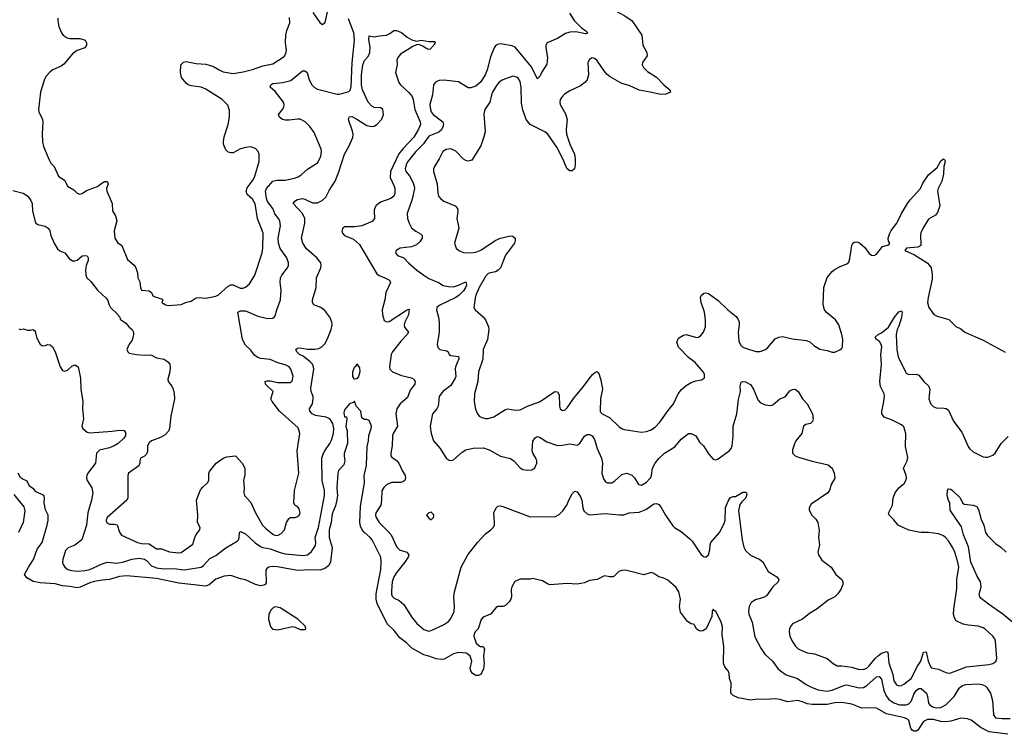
# Model space of a CAD drawing. Header units: inches. Extents: x 2293880 to 2522759, y 823965 to 1006879.
# Tile 11 of 256: x 2334904 to 2342862, y 873978 to 879756. Entities that reach past the tile are written whole.
import ezdxf

# ---------------------------------------------------------------- set-up
doc = ezdxf.new("R2010")
doc.units = ezdxf.units.IN
doc.header["$MEASUREMENT"] = 0
doc.layers.add('C3837', color=7, linetype='Continuous')
doc.layers.add('C3847', color=7, linetype='Continuous')

msp = doc.modelspace()

# ---------------------------------------------------------------- linework, layer by layer
at = {"layer": 'C3837', "color": 5}
for points, elevation in [([(2339454.1, 880000), (2339461.6, 879990), (2339525.5, 879930), (2339590, 879897), (2339650, 879847), (2339670, 879836.5), (2339730, 879822), (2339790, 879790.3), (2339850.4, 879750), (2339933, 879630), (2339941.3, 879550), (2339972.4, 879490), (2339975.1, 879464.9), (2339937.1, 879410), (2339936.4, 879390), (2339946.4, 879370), (2339978.7, 879338.7), (2340000, 879324.5)], 180), ([(2337273.9, 879813.9), (2337330, 879734), (2337350, 879718), (2337370, 879730.7), (2337375.4, 879744.6), (2337401.5, 879870)], 180), ([(2334850, 878375.3), (2334932.3, 878352.3), (2334970.6, 878330), (2334994.9, 878294.9), (2335004.4, 878270), (2335006.8, 878206.8), (2335032.4, 878112.4), (2335050, 878099.1), (2335110, 878086), (2335134.9, 878070), (2335148.7, 878050), (2335156.5, 878010), (2335181.7, 877950), (2335210, 877903.8), (2335230, 877888.5), (2335270, 877872), (2335304.1, 877824.1), (2335330, 877807.2), (2335350, 877806), (2335367.5, 877812.5), (2335410, 877846.7), (2335430.3, 877850.4), (2335450, 877847.3), (2335458, 877830), (2335456.5, 877810), (2335441.5, 877770), (2335435.3, 877735.3), (2335439.3, 877690), (2335448, 877670), (2335478.5, 877638.5), (2335532.2, 877570), (2335604, 877504), (2335614, 877490), (2335626.7, 877450), (2335639.1, 877430), (2335699.3, 877370), (2335701.7, 877361.7), (2335714, 877350), (2335716, 877336), (2335763, 877303), (2335789.4, 877269.4), (2335812, 877250), (2335824, 877230), (2335825.2, 877210), (2335814.5, 877165.5), (2335788.4, 877131.6), (2335770.3, 877090), (2335778, 877070), (2335790, 877059.3), (2335848.7, 877048.7), (2335910, 877042.4), (2335950, 877046), (2335970, 877043), (2336010, 877022.4), (2336070.7, 877010), (2336100.5, 876990), (2336117.1, 876970), (2336121.6, 876950), (2336117.6, 876910), (2336100.3, 876850), (2336104.9, 876830), (2336133.3, 876793.3), (2336143.6, 876770), (2336152.7, 876732.7), (2336155.9, 876690), (2336125.5, 876550), (2336115.2, 876450), (2336106, 876430), (2336079.8, 876400.2), (2336041.6, 876378.4), (2335970.5, 876350), (2335950, 876333.7), (2335937.7, 876310), (2335936.1, 876263.9), (2335930, 876242.4), (2335913.3, 876226.7), (2335882, 876210), (2335874.9, 876190), (2335875.3, 876170), (2335866.7, 876150), (2335783.8, 876090), (2335777.6, 876070), (2335778.3, 875890), (2335770.2, 875870), (2335611.5, 875730), (2335602.2, 875710), (2335604.6, 875690), (2335630, 875677.8), (2335670, 875677), (2335691.7, 875671.7), (2335711.8, 875611.8), (2335727.6, 875587.6), (2335856.4, 875530), (2335890, 875520.4), (2335950, 875516.8), (2336010, 875477.7), (2336050, 875477.4), (2336114.5, 875454.5), (2336190, 875445.8), (2336210, 875447.4), (2336304, 875516), (2336318.8, 875570), (2336330, 875592.4), (2336359, 875630), (2336362, 875650), (2336340.9, 875690), (2336344, 875750), (2336334.2, 875870), (2336366.4, 875953.6), (2336384, 875976), (2336422.4, 876010), (2336433.5, 876030), (2336432.3, 876087.8), (2336437.3, 876102.8), (2336493.3, 876170), (2336548, 876212), (2336577.8, 876222.2), (2336649, 876229), (2336701.5, 876170), (2336724.6, 876130), (2336723.4, 876076.6), (2336712.4, 876030), (2336718, 875970), (2336714.8, 875930), (2336721, 875910), (2336772.5, 875852.5), (2336810.4, 875770), (2336867.9, 875670), (2336890, 875645.8), (2336950, 875596.5), (2336970, 875586.7), (2336993.1, 875586.9), (2337018, 875602), (2337045.2, 875630), (2337061.2, 875690), (2337078.6, 875721.4), (2337089.5, 875730.5), (2337130, 875731.8), (2337150, 875738.7), (2337163.6, 875750), (2337171, 875769), (2337162, 875802), (2337153.4, 875813.4), (2337129, 875830), (2337120.9, 875850), (2337126.3, 875950), (2337159.1, 876090), (2337147.4, 876270), (2337168.4, 876410), (2337154.9, 876454.9), (2337004.2, 876590), (2336945.2, 876670), (2336934, 876690), (2336952, 876750), (2336899.7, 876799.7), (2336891.8, 876810), (2336889.4, 876830), (2336904.2, 876835.8), (2336930, 876836.9), (2336990, 876823.5), (2337090, 876823.9), (2337107.8, 876832.2), (2337114.9, 876874.9), (2337097, 876930), (2337080.9, 876950), (2337050, 876965.1), (2336990, 876981.7), (2336930, 877007.7), (2336850, 877017.8), (2336830, 877024.2), (2336803.3, 877043.3), (2336770, 877086.6), (2336730, 877123.9), (2336705.9, 877170), (2336667.6, 877390), (2336690, 877402.6), (2336730, 877401.6), (2336830, 877358.4), (2336910, 877340.3), (2336950, 877342), (2336962, 877350), (2336970, 877362.8), (2336981.5, 877410), (2337011, 877490), (2337017.6, 877570), (2337009.7, 877630.3), (2337012.6, 877670), (2337022.6, 877690), (2337068.4, 877750), (2337076.4, 877770), (2337078, 877790), (2337064, 877830), (2337010, 877906.3), (2336994.9, 877950), (2336993.1, 877990), (2337011.3, 878090), (2337006.1, 878130), (2336995.7, 878150), (2336966.2, 878186.2), (2336949.9, 878230), (2336907.1, 878287.1), (2336899.2, 878310), (2336891.8, 878370), (2336899.8, 878390), (2336950.5, 878449.5), (2336982.2, 878457.8), (2337050, 878459.3), (2337124.1, 878475.9), (2337154.2, 878485.8), (2337179.1, 878500.9), (2337230, 878546.7), (2337310, 878599.1), (2337338.4, 878650), (2337344.2, 878690), (2337339.7, 878710), (2337283.5, 878843.5), (2337250, 878892.7), (2337211.3, 878931.3), (2337170, 878951.5), (2337150, 878952.6), (2337083.1, 878943.1), (2337050, 878944.7), (2337029.2, 878950), (2337002.7, 878970), (2336997.2, 878990), (2337029.6, 879030), (2337038.7, 879050), (2337040.5, 879070), (2337035.4, 879090), (2336971.7, 879171.7), (2336929.5, 879210), (2336932.8, 879230), (2336950, 879241.2), (2337030, 879248.4), (2337095.3, 879264.7), (2337190, 879342), (2337210, 879342.8), (2337228, 879328), (2337244, 879270), (2337265.5, 879230), (2337286.8, 879206.8), (2337310, 879193.4), (2337470, 879153.2), (2337490, 879153.4), (2337564.8, 879175.2), (2337574.6, 879185.4), (2337584.2, 879215.8), (2337592.5, 879407.5), (2337611.6, 879590), (2337605.8, 879650), (2337562.7, 879762.7)], 160), ([(2335213.7, 879770), (2335211.8, 879750), (2335221.2, 879701.2), (2335241.3, 879650), (2335254.9, 879630), (2335287.7, 879610), (2335310, 879604.7), (2335390, 879604.4), (2335417.5, 879597.5), (2335432.4, 879590), (2335438.7, 879578.7), (2335443.1, 879570), (2335443.1, 879550), (2335430, 879529.7), (2335370, 879506.6), (2335330, 879481.4), (2335262, 879398), (2335239.2, 879380.8), (2335172.4, 879350), (2335150, 879333.5), (2335119.6, 879300.4), (2335105.1, 879274.9), (2335071.4, 879170), (2335056.4, 879030), (2335059.5, 879010), (2335088.4, 878950), (2335091.7, 878931.7), (2335084.6, 878830), (2335087.5, 878767.5), (2335096.4, 878730), (2335142.8, 878622.8), (2335157.1, 878597.1), (2335182.8, 878570), (2335218.8, 878490), (2335270, 878457.3), (2335290.4, 878410), (2335341.6, 878381.6), (2335370, 878354), (2335390, 878344.9), (2335410, 878352.2), (2335445, 878375), (2335533.6, 878406.4), (2335559.5, 878430), (2335590, 878448), (2335610, 878446.8), (2335618.4, 878430), (2335605.5, 878390), (2335608.4, 878370), (2335644, 878290), (2335650.5, 878270), (2335655.5, 878210), (2335678, 878170), (2335690.4, 878130), (2335668.2, 878050), (2335673.4, 877990), (2335694.6, 877954.6), (2335730.7, 877930), (2335776.3, 877816.3), (2335830, 877770.8), (2335842.8, 877750), (2335856, 877710), (2335858.8, 877670), (2335876.4, 877636.4), (2335880.7, 877590), (2335888.4, 877568.4), (2335950, 877564.7), (2335970, 877551.3), (2335978, 877530), (2335990, 877518), (2336056.9, 877496.9), (2336062, 877490), (2336054, 877470), (2336062, 877462), (2336070, 877462), (2336082, 877450), (2336110, 877444.2), (2336210, 877452.2), (2336251.6, 877471.6), (2336290, 877481), (2336330, 877506), (2336350, 877511), (2336410, 877504.9), (2336490, 877521.1), (2336510, 877530.4), (2336590, 877600.8), (2336610, 877611.3), (2336630, 877611.5), (2336685.9, 877585.9), (2336710, 877586), (2336730, 877593.7), (2336760.5, 877619.5), (2336805.1, 877690), (2336863.7, 877870), (2336869.8, 877910), (2336871.6, 878030), (2336826.2, 878150), (2336808, 878268), (2336785.9, 878305.9), (2336743.3, 878343.3), (2336734.7, 878370), (2336742.6, 878397.4), (2336790, 878462), (2336804.2, 878490), (2336839.6, 878610), (2336839.5, 878670), (2336832.3, 878690), (2336810, 878716), (2336770, 878727), (2336730, 878722.4), (2336690, 878711.5), (2336630, 878680.7), (2336610, 878679.6), (2336590, 878685.1), (2336570, 878702.7), (2336551.6, 878750), (2336551.4, 878771.4), (2336557.3, 878810), (2336589.8, 878910), (2336599.7, 878970), (2336601, 879021), (2336585.6, 879065.6), (2336541.6, 879110), (2336410, 879194.2), (2336370, 879209.8), (2336290, 879221), (2336266.6, 879230), (2336250, 879242.9), (2336212, 879290), (2336204.5, 879330), (2336207.8, 879390), (2336227, 879413), (2336250, 879417.6), (2336330, 879401.1), (2336410, 879396.5), (2336470, 879378.6), (2336516.4, 879350), (2336550, 879335.2), (2336630, 879320.2), (2336710, 879333.7), (2336786.1, 879353.9), (2336870, 879383.9), (2336950, 879398.5), (2337041.1, 879458.9), (2337056.5, 879483.5), (2337060.3, 879510), (2337053, 879570), (2337054.5, 879630), (2337063.2, 879670), (2337087.6, 879730), (2337084.7, 879775.3)], 180), ([(2339348, 879810), (2339385.5, 879750), (2339448.7, 879688.7), (2339477.3, 879670), (2339494.8, 879650), (2339493.2, 879646.8), (2339477, 879643), (2339397.8, 879657.8), (2339350, 879656.5), (2339315.8, 879644.2), (2339250, 879603.9), (2339167.7, 879570), (2339157.6, 879550), (2339155.3, 879530), (2339168.9, 879450), (2339164.2, 879395.8), (2339120.3, 879330), (2339110, 879302.7), (2339090, 879277.2), (2339037.1, 879377.1), (2338910, 879535), (2338885.8, 879545.8), (2338790, 879560.9), (2338764.7, 879555.3), (2338750, 879544.7), (2338740.2, 879530), (2338710, 879455.1), (2338682.8, 879350), (2338667.3, 879310), (2338630, 879255), (2338590, 879219.5), (2338550, 879204.9), (2338530, 879206.6), (2338450, 879253.3), (2338332.3, 879267.7), (2338294.5, 879265.5), (2338279.9, 879260.1), (2338263.8, 879250), (2338248.8, 879230), (2338240.2, 879150), (2338220.2, 879070), (2338223.8, 879030), (2338231.1, 879010), (2338246.2, 878990), (2338324.2, 878930), (2338329.3, 878910), (2338324.8, 878890), (2338313, 878867), (2338292.5, 878847.5), (2338210, 878815.8), (2338168, 878752), (2338105.1, 878690), (2338042.4, 878610), (2338029.3, 878590), (2338019.1, 878550), (2338026.3, 878530), (2338054.5, 878494.5), (2338081.4, 878441.4), (2338092.9, 878410), (2338094.1, 878390), (2338075.9, 878304.1), (2338036.6, 878190), (2338038.9, 878150), (2338051.1, 878110), (2338070, 878073.4), (2338105, 878045), (2338144.9, 878024.9), (2338157.1, 878010), (2338156.4, 877990), (2338139.6, 877960.4), (2338110, 877935.6), (2338070, 877919.6), (2337978, 877910), (2337946, 877890), (2337941, 877870), (2337958, 877850), (2338010, 877830.8), (2338046, 877790), (2338114.9, 877730), (2338170.3, 877690), (2338210, 877664.3), (2338290, 877630.2), (2338328.2, 877608.2), (2338370, 877597.8), (2338410, 877596.1), (2338451.5, 877608.5), (2338510, 877635.8), (2338513.6, 877630), (2338514.6, 877610), (2338507, 877590), (2338490, 877564.5), (2338457.1, 877530), (2338430, 877511.2), (2338295.2, 877444.8), (2338276.9, 877430), (2338272.6, 877410), (2338290.2, 877350), (2338295.4, 877310), (2338294, 877230), (2338279.6, 877130), (2338284.4, 877104.4), (2338301, 877090), (2338357.7, 877077.7), (2338367.3, 877070), (2338376.3, 877050), (2338390, 877042), (2338450, 877031.6), (2338454.4, 877014.4), (2338426.4, 876950), (2338423.8, 876930), (2338428.1, 876871.9), (2338422.8, 876857.2), (2338390, 876797.7), (2338324, 876750), (2338294.3, 876710), (2338285.7, 876630), (2338275.8, 876610), (2338240.3, 876570), (2338221.1, 876470), (2338230, 876411.3), (2338250, 876351), (2338303, 876290), (2338350.4, 876210.4), (2338375.2, 876195.2), (2338390, 876193), (2338410, 876198), (2338480.3, 876259.7), (2338510, 876277.8), (2338570, 876292), (2338653, 876293), (2338698.7, 876278.7), (2338790, 876227.4), (2338870, 876208.5), (2338897.1, 876190), (2338950, 876133), (2338970, 876120.4), (2339010, 876114.4), (2339043.6, 876116.4), (2339067.8, 876132.2), (2339083, 876170), (2339083.5, 876190), (2339076.4, 876210), (2339051.3, 876250), (2339046.9, 876270), (2339052.7, 876347.3), (2339070, 876374), (2339079.6, 876380.4), (2339090, 876385.5), (2339110, 876378.4), (2339163.6, 876343.6), (2339250, 876313.2), (2339290, 876314.7), (2339350, 876326.9), (2339410, 876315.3), (2339430, 876326.4), (2339470, 876388.7), (2339490, 876401.3), (2339510, 876402.4), (2339530, 876392.4), (2339550, 876360.5), (2339570.9, 876290), (2339607.5, 876210), (2339614, 876170), (2339610.3, 876090), (2339622.3, 876042.3), (2339638, 876018), (2339654, 876010), (2339690, 876012.4), (2339713.9, 876026.1), (2339770, 876079.5), (2339810, 876088.8), (2339852, 876072.1), (2339872, 876052), (2339903.8, 876003.8), (2339910, 875998), (2339930, 875993.1), (2339970, 876015.5), (2340000, 876047.8)], 160), ([(2334896.9, 877256.9), (2334910, 877251.3), (2334936, 877256), (2334966.4, 877246.4), (2334990, 877244.7), (2335010, 877252), (2335023.6, 877243.6), (2335030, 877234), (2335039.1, 877190), (2335048.4, 877170), (2335070, 877133.4), (2335082.6, 877122.6), (2335090, 877118), (2335110, 877120.5), (2335130.6, 877130.6), (2335150, 877127.3), (2335170, 877110.8), (2335190.4, 877070), (2335230.3, 876950.4), (2335250, 876920.7), (2335270, 876914), (2335290, 876922), (2335325.1, 876954.9), (2335350, 876964.9), (2335377.3, 876950), (2335396.8, 876856.8), (2335398.4, 876770), (2335414.9, 876670), (2335412.4, 876610), (2335420.3, 876530), (2335405.5, 876470), (2335413.4, 876450), (2335450, 876421.3), (2335470, 876414.9), (2335652.3, 876427.8), (2335710, 876437.3), (2335750, 876434), (2335758.8, 876418.8), (2335758.8, 876390), (2335744.4, 876370), (2335701.5, 876330), (2335667.6, 876310), (2335630, 876295.4), (2335550, 876274.2), (2335523.9, 876250), (2335516.2, 876170), (2335455.3, 876090), (2335447, 876070), (2335445.3, 876050), (2335450.3, 876030), (2335486.3, 875970), (2335494.6, 875930), (2335484.4, 875870), (2335455.8, 875770), (2335444.7, 875670), (2335405.7, 875550), (2335350, 875507.8), (2335295.2, 875484.8), (2335275.5, 875464.5), (2335252.4, 875390), (2335250.4, 875370), (2335254.4, 875350), (2335268.2, 875330), (2335293, 875310), (2335321.9, 875301.9), (2335370, 875297.6), (2335430, 875301.7), (2335471.3, 875310), (2335570, 875355.3), (2335610, 875368.6), (2335690, 875362.5), (2335747.2, 875372.8), (2335810, 875393.8), (2335870, 875400.8), (2335913.5, 875393.5), (2335930, 875382.6), (2335970, 875341.3), (2336010, 875324.1), (2336070, 875315), (2336150, 875318.7), (2336233.1, 875306.9), (2336370, 875329.5), (2336390, 875341.5), (2336441.9, 875398.1), (2336490, 875423.8), (2336570, 875485.8), (2336661, 875539), (2336672.1, 875550), (2336678.2, 875570), (2336680.7, 875610), (2336690, 875618.4), (2336730, 875598.6), (2336806.9, 875526.9), (2336850, 875496.9), (2336870, 875488.7), (2336930, 875477.1), (2337010, 875447.5), (2337050, 875437.7), (2337195.9, 875424.1), (2337230, 875427.9), (2337262.8, 875457.2), (2337295.2, 875504.8), (2337297.7, 875530), (2337291.9, 875570), (2337318.8, 875650), (2337368.5, 875908.5), (2337366.8, 875950), (2337348.1, 876030), (2337347.3, 876210), (2337358.5, 876250), (2337369.3, 876270.7), (2337412, 876330), (2337424.5, 876355.5), (2337441, 876410), (2337443.9, 876450), (2337435.2, 876490), (2337409.9, 876529.9), (2337381.2, 876541.2), (2337294.9, 876554.9), (2337267.3, 876570), (2337249.7, 876590), (2337246.6, 876610), (2337271.1, 876650), (2337276.9, 876690), (2337276.9, 876710), (2337259.4, 876750), (2337257.2, 876777.1), (2337280.7, 876930), (2337279.9, 876950), (2337271, 876970), (2337252.3, 876990), (2337195.4, 877035.4), (2337165.5, 877050), (2337143.5, 877070), (2337136.4, 877090), (2337150, 877100.7), (2337170, 877103.9), (2337230, 877092.3), (2337290, 877092.2), (2337321.8, 877098.2), (2337345.7, 877110), (2337370, 877134.9), (2337390.6, 877170), (2337422.2, 877250), (2337428.9, 877290), (2337427, 877310), (2337410, 877349.6), (2337370, 877405.7), (2337338.4, 877430), (2337282.9, 877450), (2337269.8, 877469.8), (2337270.8, 877490), (2337301, 877590), (2337302.3, 877670), (2337337.7, 877750), (2337341.7, 877770), (2337339.1, 877790), (2337306.2, 877830), (2337223.2, 877903.2), (2337192.3, 877950), (2337181.6, 877990), (2337207.5, 878110), (2337209, 878150), (2337189.8, 878190), (2337114, 878270), (2337129, 878290), (2337150, 878302.6), (2337189.8, 878310.2), (2337210, 878305), (2337270, 878274.7), (2337310, 878274.7), (2337350, 878295.6), (2337378.6, 878321.4), (2337404.6, 878375.4), (2337453.2, 878450), (2337481.5, 878518.5), (2337528.9, 878670), (2337564.6, 878730), (2337597.6, 878802.4), (2337598.8, 878830), (2337594, 878854), (2337561.6, 878950), (2337566, 878970), (2337590, 878973.1), (2337630, 878952.8), (2337710, 878901.3), (2337750, 878892.2), (2337770, 878895.8), (2337790, 878908.4), (2337830, 878953), (2337843.5, 878990), (2337840.3, 879030), (2337823.3, 879043.3), (2337770, 879047), (2337750, 879056), (2337721.6, 879090), (2337674.5, 879190), (2337667.5, 879230), (2337668.1, 879310), (2337676.8, 879390), (2337690, 879427.6), (2337720.5, 879459.5), (2337735.4, 879490), (2337737.6, 879537.6), (2337726.2, 879593.8), (2337730, 879624.7), (2337770, 879617.3), (2337813.1, 879626.9), (2337868.4, 879631.6), (2337896.6, 879643.4), (2337929, 879670), (2337951, 879670), (2337990, 879652.8), (2338034.6, 879614.6), (2338072.8, 879592.8), (2338110, 879584), (2338151.8, 879591.8), (2338210, 879578.8), (2338259.6, 879579.6), (2338262, 879570), (2338252, 879550), (2338222, 879518), (2338210, 879515.3), (2338190, 879522.7), (2338163.3, 879543.3), (2338130, 879556), (2338110, 879553.2), (2338080.7, 879539.3), (2337983.1, 879476.9), (2337960.7, 879450), (2337952.7, 879430), (2337954.6, 879390), (2337940.7, 879330), (2337968.7, 879248.7), (2337980.7, 879230), (2338050, 879167.6), (2338075.7, 879135.7), (2338085, 879110), (2338098.4, 879030), (2338142.3, 878930), (2338145, 878910), (2338128.8, 878870), (2338090, 878806), (2338004.4, 878715.6), (2337968.7, 878671.3), (2337901.2, 878530), (2337899.8, 878479.8), (2337931.1, 878410), (2337935.8, 878390), (2337936.5, 878350), (2337928.5, 878330), (2337904, 878310), (2337819.7, 878280.3), (2337786.4, 878253.6), (2337772, 878230), (2337769, 878211), (2337772.4, 878150), (2337754.2, 878125.8), (2337670, 878090.7), (2337610, 878082.5), (2337530, 878080.5), (2337517.1, 878070), (2337509.1, 878050), (2337513.4, 878030), (2337530, 878012), (2337602.2, 877982.2), (2337650, 877938.9), (2337790, 877702), (2337810, 877686.7), (2337855.8, 877670), (2337891.8, 877650), (2337900.3, 877630), (2337862.6, 877550), (2337856, 877490), (2337832.9, 877410), (2337836.5, 877370), (2337850, 877324.9), (2337870, 877312.4), (2337890, 877316.5), (2338030, 877407.2), (2338050, 877414.8), (2338051.8, 877411.8), (2338046.9, 877370), (2338015.9, 877310), (2338012.3, 877290), (2338014.3, 877270), (2338046.4, 877230), (2338036, 877210), (2337984.4, 877155.6), (2337916.9, 877070), (2337907.9, 877050), (2337892, 876950), (2337894.9, 876930), (2337917.3, 876910), (2337990, 876879.5), (2338070, 876860.3), (2338090.5, 876850), (2338100.4, 876830), (2338097.6, 876810), (2338060.6, 876759.4), (2338037.9, 876702.1), (2337980.2, 876650), (2337951.4, 876610), (2337944.9, 876570), (2337956.9, 876470), (2337923.1, 876410), (2337918, 876390), (2337915.3, 876310), (2337903, 876250), (2337904, 876230), (2337910, 876221), (2337950, 876193), (2337968, 876170), (2337994.9, 876110), (2338020.3, 876070), (2338022.7, 876050), (2338017, 876030), (2338000.9, 876019.1), (2337985.1, 876014.9), (2337910, 876012.8), (2337870, 875995.7), (2337846, 875974), (2337832, 875947.9), (2337829.2, 875870), (2337822.4, 875830), (2337783.6, 875770), (2337780.2, 875750), (2337784.4, 875730), (2337810.2, 875690), (2337881, 875621), (2337906.3, 875590), (2337953.1, 875490), (2337974.9, 875470), (2338032.7, 875450), (2338048.8, 875430), (2338042.8, 875410), (2338017.4, 875370), (2337951.4, 875290), (2337927.8, 875250), (2337915.9, 875210), (2337910, 875138), (2337910.2, 875110.2), (2337916, 875096), (2337930, 875077.6), (2337970, 875060.3), (2338008.5, 875028.5), (2338070, 874928), (2338114.4, 874874.4), (2338170, 874825.5), (2338210, 874813), (2338230, 874818), (2338330, 874863), (2338370, 874890.5), (2338390, 874913.4), (2338415.1, 874970), (2338417.4, 875010), (2338412.8, 875090), (2338417.3, 875130), (2338473.4, 875330), (2338526.9, 875430), (2338603.1, 875530), (2338670, 875599.6), (2338711.8, 875630), (2338731.3, 875650), (2338740.5, 875670), (2338742.6, 875690), (2338737, 875770), (2338754.5, 875810), (2338770, 875822.4), (2338790, 875826), (2338810, 875820.8), (2339030, 875736), (2339130, 875740.3), (2339230, 875736), (2339265.6, 875754.4), (2339294.8, 875785.2), (2339326.3, 875830), (2339341.3, 875870), (2339370, 875922.8), (2339390, 875944), (2339410, 875939.1), (2339437.5, 875897.5), (2339447.9, 875870), (2339455.2, 875810), (2339464.5, 875784.5), (2339490, 875761.3), (2339510, 875753.7), (2339635.4, 875764.6), (2339750, 875751.5), (2339787.2, 875752.8), (2339831.2, 875768.8), (2339910, 875774.9), (2339963.6, 875796.4), (2340000, 875821)], 140), ([(2340000, 879169.3), (2339910, 879186.4), (2339830, 879222.9), (2339770, 879239.8), (2339675.4, 879295.4), (2339653.3, 879313.3), (2339634.1, 879334.1), (2339569.4, 879430), (2339550, 879443.6), (2339530, 879447), (2339510, 879435.1), (2339497.1, 879410), (2339501.7, 879310), (2339491.1, 879268.9), (2339471.9, 879248.1), (2339437.6, 879222.4), (2339350, 879180.3), (2339307, 879153), (2339284.9, 879130), (2339273.7, 879110), (2339270.3, 879090), (2339273.7, 879070), (2339315.3, 878995.3), (2339328.3, 878950), (2339320.2, 878870), (2339322.9, 878830), (2339350.2, 878750.2), (2339387, 878670), (2339393.1, 878630), (2339394.4, 878585.6), (2339388.5, 878551.5), (2339370, 878534.5), (2339350, 878534.5), (2339330, 878549.5), (2339322.4, 878562.4), (2339295.3, 878630), (2339246, 878725.9), (2339171.7, 878830), (2339148, 878850), (2339031.1, 878910), (2338998.2, 878950), (2338971.9, 879028.1), (2338960.3, 879080.3), (2338956.2, 879210), (2338950, 879256), (2338930, 879289.6), (2338890, 879300.4), (2338810, 879269.8), (2338778.9, 879250), (2338756.7, 879223.3), (2338725.2, 879170), (2338716.2, 879150), (2338704.7, 879090), (2338664.6, 879030), (2338654.4, 878994.4), (2338665.2, 878850), (2338656.5, 878810), (2338630, 878737), (2338558.3, 878621.7), (2338530, 878611.6), (2338510, 878616.9), (2338490, 878629.6), (2338430, 878692.2), (2338390, 878710.9), (2338350, 878707.1), (2338324.6, 878690), (2338294.9, 878630), (2338256.5, 878570), (2338249.2, 878550), (2338249.2, 878530), (2338278.9, 878430), (2338283.7, 878350), (2338290.4, 878330), (2338308, 878308), (2338333.4, 878290), (2338422.8, 878250), (2338443.8, 878230), (2338446.4, 878206.4), (2338436, 878150), (2338454.4, 878070), (2338419.3, 877950), (2338433, 877910), (2338454, 877890), (2338490, 877874.9), (2338550, 877870.3), (2338590, 877875.8), (2338630, 877892.6), (2338748.2, 877971.8), (2338790, 877988.6), (2338870, 878009.2), (2338890, 878007.2), (2338908.7, 877990), (2338908.9, 877970), (2338902.3, 877950), (2338830, 877852.7), (2338788.9, 877750), (2338771.6, 877730), (2338750, 877717.4), (2338710, 877710.7), (2338690, 877702.7), (2338670, 877680.4), (2338616.6, 877590), (2338590.2, 877530), (2338584.4, 877504.4), (2338574, 877430), (2338586, 877410), (2338650, 877353), (2338668, 877330), (2338693, 877273), (2338695.3, 877250), (2338685.8, 877170), (2338651.3, 877090), (2338647.6, 877010), (2338611.4, 876910), (2338605.8, 876830), (2338580.3, 876730), (2338578, 876670), (2338587.6, 876607.6), (2338603.8, 876570), (2338619.1, 876550), (2338638.3, 876538.3), (2338670, 876530.3), (2338690, 876530.3), (2338735.3, 876544.7), (2338830, 876603), (2338850, 876610.5), (2338910, 876597.6), (2338950, 876602.6), (2339008.6, 876631.4), (2339110, 876669.2), (2339230, 876750.5), (2339250, 876747.3), (2339263.9, 876723.9), (2339267.7, 876630), (2339273, 876610), (2339290, 876594.9), (2339310, 876598.4), (2339330, 876618), (2339383, 876697), (2339460.3, 876790), (2339530, 876884.4), (2339550, 876901.6), (2339570, 876910.6), (2339581.4, 876901.4), (2339588.2, 876888.2), (2339602.3, 876842.3), (2339615.8, 876770), (2339598, 876690), (2339594.8, 876590), (2339600.5, 876580.5), (2339611.3, 876570), (2339670, 876540.3), (2339750, 876464.4), (2339770.3, 876450.3), (2339790, 876443.7), (2339930, 876421.7), (2339970, 876425.7), (2340000, 876437)], 180), ([(2340000, 875283.1), (2339950, 875268.5), (2339810, 875303), (2339790, 875303.8), (2339770, 875303), (2339745.4, 875294.6), (2339710, 875256), (2339698, 875250), (2339674, 875250), (2339630, 875258.8), (2339571.4, 875228.6), (2339510, 875220.5), (2339470, 875202.4), (2339410.5, 875190.5), (2339330, 875197.6), (2339190, 875187), (2339170, 875193.4), (2339130, 875218.8), (2339050, 875238), (2339028.9, 875231.1), (2338950, 875233.4), (2338905.6, 875214.4), (2338881.2, 875170), (2338877.2, 875150), (2338879, 875090), (2338874, 875070), (2338861.2, 875050), (2338830, 875018.8), (2338810, 875010.8), (2338770, 875011), (2338755.5, 875004.5), (2338709, 874950), (2338650, 874926), (2338634.5, 874905.5), (2338609.6, 874830.4), (2338589.2, 874810), (2338577.2, 874790), (2338574, 874770), (2338594.6, 874714.6), (2338614.6, 874694.6), (2338629, 874689), (2338650, 874688.7), (2338661.2, 874670), (2338651.8, 874610), (2338656.9, 874550), (2338653.6, 874506.4), (2338630, 874462), (2338610, 874453), (2338590, 874453), (2338564, 874470), (2338550.7, 874490), (2338544.9, 874510), (2338558.8, 874570), (2338544.7, 874610), (2338514.8, 874634.8), (2338450, 874638.8), (2338410, 874627.7), (2338334.5, 874585.5), (2338310, 874583.1), (2338270, 874588.5), (2338211, 874610), (2338170, 874619.1), (2338074.2, 874674.2), (2338030, 874716.2), (2337977, 874757), (2337930, 874816), (2337875.6, 874870), (2337794.3, 875034.3), (2337785, 875070), (2337785.2, 875114.8), (2337822, 875310), (2337825.7, 875370), (2337822.6, 875410), (2337752.7, 875550), (2337737.7, 875570), (2337690.1, 875610.1), (2337672, 875632), (2337659.7, 875659.7), (2337653.1, 875690), (2337658.7, 875821.3), (2337691.2, 876010), (2337688.5, 876071.5), (2337707.7, 876152.3), (2337713.9, 876306.1), (2337723.7, 876350), (2337726.9, 876393.1), (2337745.5, 876450), (2337747.3, 876470), (2337730, 876516), (2337710, 876524.7), (2337690, 876524.7), (2337670, 876538), (2337660.5, 876590), (2337624.9, 876630), (2337610.6, 876670.6), (2337600.2, 876659.8), (2337569.3, 876650), (2337530, 876602), (2337523.6, 876576.4), (2337530, 876544), (2337546, 876546), (2337549.1, 876529.1), (2337541.3, 876470), (2337551.3, 876431.3), (2337554.8, 876330), (2337528, 876248), (2337526.2, 876226.2), (2337531.5, 876190), (2337524, 876156), (2337481.4, 876110), (2337474.6, 876090), (2337468.4, 875970), (2337471.6, 875910), (2337466.8, 875873.2), (2337456, 875824), (2337430, 875759.3), (2337420.5, 875690), (2337405, 875630), (2337404.3, 875570), (2337429, 875489), (2337417.6, 875370), (2337400.2, 875339.8), (2337370, 875317.8), (2337330, 875304), (2337250, 875308.5), (2337150, 875301.5), (2336988.7, 875331.3), (2336946.3, 875333.7), (2336918, 875330), (2336901.2, 875318.8), (2336894.8, 875305.2), (2336896.3, 875203.7), (2336889.6, 875190.4), (2336877.1, 875182.9), (2336850, 875179.5), (2336810, 875188.4), (2336730, 875228), (2336690, 875235.5), (2336610, 875262), (2336555.9, 875255.9), (2336490, 875232.4), (2336434.5, 875185.5), (2336410, 875174.9), (2336190, 875199.1), (2336010, 875236.9), (2335770, 875258.7), (2335710, 875253.6), (2335630, 875228.8), (2335570, 875224.3), (2335507.2, 875212.8), (2335470, 875202.6), (2335392.4, 875167.6), (2335370, 875162.4), (2335310, 875173.6), (2335250, 875178.3), (2335190, 875195.5), (2335070, 875202.8), (2335013.2, 875213.2), (2334962.3, 875242.3), (2334944, 875270), (2334974.9, 875330), (2335016.8, 875390), (2335046.2, 875473.8), (2335086.7, 875530), (2335127.4, 875670), (2335134, 875710), (2335134.3, 875750), (2335113.9, 875793.9), (2335100.9, 875850), (2335103.6, 875890), (2335099.5, 875910), (2335038.2, 875938.2), (2335018.7, 875958.7), (2334983.9, 875983.9), (2334964.1, 876024.1), (2334923.1, 876043.1), (2334910, 876054.8), (2334893, 876090)], 120), ([(2334858.2, 875918.2), (2334937.9, 875817.9), (2334945.8, 875785.8), (2334932.9, 875690), (2334893.8, 875610)], 120)]:
    msp.add_lwpolyline(points, dxfattribs=dict(at, elevation=elevation))
for points, elevation in [([(2337610, 876849.3), (2337597, 876870), (2337596.2, 876910), (2337610, 876946), (2337623.1, 876956.9), (2337630, 876974), (2337650, 876942), (2337654.4, 876910), (2337642, 876870), (2337630, 876853.2)], 120), ([(2338230, 875772.7), (2338210, 875768.7), (2338191.3, 875750), (2338210, 875726), (2338230, 875711.3), (2338248.7, 875730), (2338251.8, 875748.2), (2338250, 875755.3)], 160), ([(2336970.5, 875009.5), (2336955.8, 875004.2), (2336936.7, 874983.3), (2336918.4, 874950), (2336916.4, 874910), (2336930.4, 874850.4), (2336947.6, 874827.6), (2336990, 874823.6), (2337108.5, 874848.5), (2337130, 874844.9), (2337170, 874824), (2337210, 874824.7), (2337218, 874830), (2337213.2, 874850), (2337152.3, 874910), (2337010, 875000.5)], 120)]:
    msp.add_lwpolyline(points, close=True, dxfattribs=dict(at, elevation=elevation))
at = {"layer": 'C3847', "color": 5}
for points, elevation in [([(2340000, 879324.5), (2340050.8, 879290.8), (2340109.3, 879229.3), (2340159.3, 879190), (2340164, 879170), (2340126.3, 879153.7), (2340087.3, 879152.7), (2340000, 879169.3)], 180), ([(2340000, 876437), (2340002.2, 876437.8), (2340039.1, 876460.9), (2340079.1, 876500.9), (2340144.4, 876595.6), (2340189.7, 876650), (2340225.4, 876730), (2340253.4, 876766.6), (2340290, 876798), (2340330, 876821.3), (2340370, 876836.3), (2340416, 876844), (2340438.6, 876861.4), (2340439.5, 876890), (2340429.4, 876910), (2340364.1, 876984.1), (2340310, 877024.7), (2340230, 877107.8), (2340216.4, 877150), (2340230, 877182.4), (2340270, 877204.9), (2340290, 877211.3), (2340374.7, 877185.3), (2340390, 877188), (2340410, 877201.3), (2340431.8, 877230), (2340446.4, 877273.6), (2340448.4, 877330), (2340438.6, 877390), (2340412.7, 877470), (2340407.1, 877510), (2340412.7, 877527.3), (2340433.8, 877546.2), (2340450, 877548.4), (2340470, 877541.3), (2340550, 877485.5), (2340626.4, 877410), (2340695.1, 877355.1), (2340711.1, 877331.1), (2340718.3, 877310), (2340720.2, 877290), (2340711.1, 877228.9), (2340717.8, 877157.8), (2340730, 877128.5), (2340750, 877108.9), (2340770, 877100.3), (2340854.5, 877074.5), (2340890, 877074), (2340910, 877080.3), (2340930.7, 877089.3), (2340950, 877104.9), (2341010, 877175.8), (2341039, 877190), (2341070, 877194.9), (2341150, 877176.4), (2341262, 877162), (2341290, 877150.6), (2341321.7, 877121.7), (2341370, 877093.4), (2341430, 877081.6), (2341470, 877068), (2341491.8, 877068.2), (2341532.1, 877087.9), (2341550, 877101), (2341554.5, 877110), (2341556.9, 877170), (2341549.6, 877210), (2341523.5, 877290), (2341498.7, 877330), (2341421, 877390), (2341407.8, 877410), (2341396.8, 877450), (2341404.2, 877590), (2341430, 877670.7), (2341470, 877721), (2341486.3, 877733.7), (2341530, 877758.8), (2341590, 877781), (2341604.5, 877795.5), (2341614.7, 877825.3), (2341629.8, 877930.2), (2341638.4, 877950), (2341650, 877958), (2341670, 877960.3), (2341691.9, 877951.9), (2341734.9, 877914.9), (2341770, 877867), (2341790, 877852), (2341810, 877849), (2341830, 877861.3), (2341877.3, 877922.8), (2341930, 877936), (2341935.6, 877950), (2341925.9, 877965.9), (2341924.5, 877990), (2341936.5, 878030), (2341947.8, 878052.2), (2341993.7, 878110), (2342030.6, 878190), (2342079.4, 878270), (2342100.5, 878299.5), (2342183.5, 878390), (2342204.8, 878435.2), (2342250, 878502.6), (2342318.9, 878561.1), (2342350, 878615.5), (2342370.4, 878630.4), (2342381, 878621), (2342384, 878610), (2342372.4, 878570), (2342370, 878508), (2342356.5, 878450), (2342328, 878392), (2342322.6, 878370), (2342340.7, 878250), (2342323.4, 878196.6), (2342304.8, 878175.2), (2342250, 878142.7), (2342206.3, 878073.7), (2342187.3, 878032.7), (2342184.2, 878015.8), (2342188.5, 877930), (2342163.2, 877916.8), (2342071.8, 877908.2), (2342058.7, 877890), (2342135.5, 877855.5), (2342238.9, 877790), (2342258.7, 877770), (2342270.3, 877750), (2342278.3, 877698.3), (2342277.7, 877657.7), (2342246, 877510), (2342242.6, 877470), (2342253, 877430), (2342293.7, 877373.7), (2342320.2, 877360.3), (2342412.4, 877332.4), (2342470, 877274.8), (2342510, 877257.3), (2342542, 877230), (2342690, 877166.2), (2342870, 877069.2)], 180), ([(2340000, 876047.8), (2340002, 876050), (2340010.8, 876070), (2340017.8, 876130), (2340040.3, 876170), (2340070, 876209), (2340116.9, 876250), (2340198, 876302), (2340250, 876364), (2340310, 876410.7), (2340330, 876410.7), (2340370, 876390.8), (2340399.9, 876339.9), (2340430.4, 876310), (2340470, 876246.8), (2340510, 876202.8), (2340530, 876197.3), (2340550, 876204), (2340639.1, 876270), (2340655.3, 876290), (2340663.1, 876310), (2340671.5, 876391.5), (2340671.9, 876470), (2340700.7, 876570), (2340713.6, 876686.4), (2340729.7, 876749.7), (2340727.2, 876792.8), (2340734, 876826), (2340749.3, 876830.7), (2340770, 876827.7), (2340810, 876807.7), (2340835.8, 876770), (2340870, 876682), (2340890, 876660.5), (2340930, 876641.6), (2340950, 876638), (2340970, 876637.3), (2340990, 876642.8), (2341049, 876690), (2341090, 876706.8), (2341130, 876754), (2341150, 876767.3), (2341171.3, 876770), (2341197.3, 876750), (2341230, 876690.8), (2341270, 876651), (2341310.6, 876570), (2341318, 876530), (2341312.3, 876507.7), (2341296, 876490), (2341257.5, 876482.5), (2341240.3, 876470), (2341224.4, 876410), (2341178.4, 876350), (2341167.5, 876327.5), (2341150, 876278), (2341150.6, 876250), (2341170.8, 876230), (2341199, 876219), (2341310, 876186.9), (2341437.6, 876157.6), (2341470.4, 876130), (2341487.7, 876090), (2341493.4, 876050), (2341461.7, 875998.3), (2341448.4, 875950), (2341436.4, 875930), (2341302.4, 875837.6), (2341286, 875810), (2341286, 875790), (2341307.3, 875750), (2341338.3, 875718.3), (2341354.9, 875690), (2341365.5, 875625.5), (2341359.6, 875570), (2341367.2, 875510), (2341353.7, 875450), (2341360.3, 875430), (2341386.6, 875386.6), (2341461.7, 875330), (2341500.3, 875270), (2341548.5, 875230), (2341556, 875210), (2341556.5, 875190), (2341540.3, 875150), (2341512.7, 875110), (2341491.8, 875090), (2341437.5, 875062.5), (2341350, 874993.3), (2341286.7, 874953.3), (2341230, 874909.5), (2341149, 874871), (2341133, 874850), (2341127, 874830), (2341124.2, 874810), (2341128.7, 874770), (2341148.4, 874730), (2341175.5, 874690), (2341197.3, 874670), (2341250, 874643.7), (2341270, 874635.8), (2341328.3, 874628.3), (2341430, 874590.7), (2341478.8, 874550), (2341510, 874532.7), (2341550, 874531.8), (2341630, 874521.1), (2341690, 874500.8), (2341730, 874503.2), (2341750, 874512.9), (2341770, 874530.2), (2341817.3, 874590), (2341845.3, 874614.7), (2341870, 874632.9), (2341910, 874648.5), (2341921.4, 874641.4), (2341930, 874555.5), (2341961.7, 874461.7), (2341970.2, 874410), (2341990, 874378.4), (2342010, 874370.2), (2342030, 874372), (2342050, 874382.3), (2342110.5, 874430), (2342159.2, 874530), (2342186.1, 874570), (2342210, 874641.7), (2342230, 874645.5), (2342245.5, 874570), (2342270, 874514.4), (2342330, 874505.3), (2342390, 874476.5), (2342410, 874471.3), (2342430, 874474.7), (2342557, 874523), (2342737.1, 874542.9), (2342768.7, 874550), (2342793.4, 874566.6), (2342802.9, 874590), (2342791.1, 874730), (2342784.7, 874750), (2342770, 874771.8), (2342706, 874830), (2342690, 874838.7), (2342650, 874851.2), (2342570, 874859.6), (2342530, 874869.5), (2342474.3, 874894.3), (2342458.9, 874918.9), (2342451.3, 874950), (2342453, 874990), (2342477.7, 875157.7), (2342478, 875230), (2342494.6, 875330), (2342487.4, 875370), (2342462.2, 875450), (2342445.6, 875485.6), (2342410, 875543), (2342390, 875567.8), (2342370, 875582), (2342330, 875597.6), (2342250, 875610.8), (2342190, 875608.7), (2342170, 875612.2), (2342090, 875629.7), (2342019.7, 875659.7), (2342003.7, 875670), (2341970, 875712.3), (2341949.3, 875730), (2341932.7, 875750), (2341927, 875767), (2341959.3, 875830), (2341963.7, 875890), (2341979.5, 875930), (2342009.7, 875970.3), (2342053.5, 876006.5), (2342067, 876030), (2342071.8, 876050), (2342069.5, 876070), (2342046, 876130), (2342077.2, 876190), (2342083.2, 876216.8), (2342064.1, 876304.1), (2342065.4, 876410), (2342050, 876463.6), (2342030, 876481), (2341950, 876520.5), (2341890, 876540.9), (2341871.8, 876570), (2341871.5, 876590), (2341886.1, 876653.9), (2341892.6, 876710), (2341889.8, 876730), (2341862.3, 876790), (2341855.9, 876830), (2341869.1, 876970), (2341863.4, 877050), (2341871.8, 877110), (2341866.4, 877130), (2341853.2, 877153.2), (2341829.2, 877170), (2341819.3, 877190), (2341843.7, 877210), (2341870, 877223.1), (2341926.3, 877270), (2341974.3, 877350), (2342010, 877394.9), (2342030, 877402.8), (2342036.4, 877390), (2342030, 877349.3), (2342010, 877278), (2341996.9, 877250), (2341988.8, 877211.2), (2341994.7, 877090), (2342005.5, 877030), (2342063.1, 876910), (2342070, 876899.3), (2342090, 876886.7), (2342150, 876890.4), (2342170, 876882), (2342210.4, 876830.4), (2342250, 876794.8), (2342259.3, 876770), (2342252.9, 876690), (2342267.6, 876647.6), (2342287.6, 876627.6), (2342310, 876618.5), (2342376.2, 876616.2), (2342392.3, 876612.3), (2342410, 876598.8), (2342451.8, 876510), (2342519.9, 876419.9), (2342570, 876306), (2342580.7, 876290), (2342610, 876262.8), (2342690, 876222.8), (2342710, 876218.8), (2342730, 876218.8), (2342770, 876234.8), (2342789.5, 876250.5), (2342836.2, 876330), (2342894.2, 876385.8)], 160), ([(2340000, 875821), (2340030, 875841.3), (2340050, 875843.8), (2340070, 875835.5), (2340090, 875810.6), (2340122.7, 875750), (2340183.1, 875663.1), (2340197, 875650), (2340250, 875618.5), (2340319.5, 875559.5), (2340338.6, 875538.6), (2340410, 875434.8), (2340430, 875414.8), (2340450, 875410.7), (2340470.7, 875429.3), (2340481.7, 875470), (2340483.5, 875510), (2340489.7, 875530), (2340561.3, 875610), (2340598.6, 875681.4), (2340606, 875710), (2340608.3, 875811.7), (2340630, 875864), (2340650, 875892.7), (2340670, 875900.5), (2340690, 875900.5), (2340750, 875936.5), (2340770, 875937.1), (2340779.1, 875930), (2340780.5, 875920.5), (2340774, 875890), (2340741.3, 875858.7), (2340724.4, 875835.6), (2340714.2, 875785.8), (2340742.2, 875550), (2340756.5, 875490), (2340770, 875464.4), (2340810, 875426.7), (2340886, 875390), (2340910, 875373.4), (2340954.7, 875294.7), (2341024, 875250), (2341039.1, 875230), (2341034, 875210), (2340990.3, 875170), (2340941.4, 875098.6), (2340915.8, 875084.2), (2340850, 875065.6), (2340817.1, 875042.9), (2340800.2, 875010), (2340794.6, 874970), (2340796.5, 874950), (2340824.8, 874884.8), (2340845.9, 874765.9), (2340893.6, 874673.6), (2340927, 874627), (2340988.5, 874570), (2341032.9, 874510), (2341052.2, 874492.2), (2341099.8, 874459.8), (2341190, 874429.2), (2341261.4, 874381.4), (2341310, 874357.1), (2341358.4, 874338.4), (2341427.7, 874327.7), (2341470, 874335.6), (2341570, 874375.1), (2341590, 874376.8), (2341690, 874352.4), (2341723.7, 874356.3), (2341750, 874373.5), (2341830, 874441.5), (2341850, 874446), (2341870, 874422.4), (2341888.1, 874331.9), (2341906.2, 874290), (2341930, 874260.1), (2341970, 874232.2), (2342015.2, 874215.1), (2342070, 874215.1), (2342090, 874223.3), (2342111.3, 874248.7), (2342130, 874301.5), (2342150, 874331.9), (2342170, 874348), (2342190, 874347.6), (2342232, 874310), (2342242.6, 874282.6), (2342250.1, 874230), (2342258.2, 874218.2), (2342281, 874201), (2342310, 874192.6), (2342350, 874195.2), (2342390, 874214.8), (2342457.4, 874282.6), (2342497.8, 874350), (2342518.7, 874370), (2342550, 874379.3), (2342650, 874385.5), (2342680.9, 874380.9), (2342706.7, 874370), (2342719.3, 874359.3), (2342750.6, 874310.6), (2342766.1, 874250), (2342774.8, 874134.8), (2342790, 874112.2), (2342844.6, 874104.6), (2342910, 874106.4)], 140), ([(2342945, 874870), (2342850.3, 874950.3), (2342733.7, 875030), (2342675.3, 875075.3), (2342663, 875090), (2342659.1, 875110), (2342674.6, 875170), (2342669.8, 875210), (2342641.1, 875261.1), (2342592.2, 875370), (2342573.9, 875493.9), (2342531.5, 875590), (2342516.5, 875656.4), (2342424.4, 875790), (2342420.7, 875850), (2342410, 875869.2), (2342399.3, 875910), (2342404.1, 875950), (2342410, 875962.4), (2342430, 875959.6), (2342443.1, 875950), (2342504.4, 875890), (2342523.6, 875850), (2342537.6, 875837.6), (2342610, 875831.5), (2342638.7, 875818.7), (2342654.3, 875794.3), (2342675.8, 875715.8), (2342695.9, 875670), (2342709.5, 875609.5), (2342725, 875585), (2342790, 875519.5), (2342833, 875490), (2342878.4, 875450)], 140), ([(2342890, 873977.7), (2342738.7, 873998.7), (2342674, 874030), (2342593.2, 874093.2), (2342563.8, 874103.8), (2342510, 874107.6), (2342430, 874083.6), (2342390, 874077.8), (2342350, 874082.4), (2342290, 874098.8), (2342242.4, 874097.6), (2342210, 874081.7), (2342164.5, 874010), (2342150, 874003.4), (2342130, 874003.3), (2342118.2, 874010), (2342106.7, 874026.7), (2342090.1, 874090.1), (2342080.5, 874100.5), (2342054.8, 874110), (2341910, 874143), (2341830, 874188.9), (2341810, 874193.1), (2341710, 874190.2), (2341630, 874221), (2341550, 874236), (2341492.3, 874232.3), (2341430, 874219.5), (2341310, 874218.3), (2341270, 874224.2), (2341230, 874240.7), (2341190, 874250.2), (2341110, 874241.6), (2341050, 874258.4), (2341010, 874264.4), (2340930, 874259.5), (2340870, 874262), (2340810, 874253.4), (2340710, 874273.4), (2340670.4, 874290.4), (2340650.6, 874310.6), (2340655.3, 874390), (2340642, 874430), (2340639.1, 874470), (2340630, 874490.8), (2340604.4, 874524.4), (2340592.4, 874552.4), (2340594.7, 874690), (2340582.2, 874782.2), (2340583.5, 874850), (2340570, 874892.4), (2340530, 874970.8), (2340518, 874978), (2340509.3, 874990.7), (2340501.2, 874970), (2340499.3, 874930), (2340452.7, 874830), (2340424.9, 874815.1), (2340410, 874812.2), (2340390, 874817.1), (2340375.5, 874830), (2340359.5, 874859.5), (2340350, 874867.3), (2340330, 874870.8), (2340302.8, 874890), (2340246.2, 874966.2), (2340238, 875010), (2340244.4, 875070), (2340230.4, 875130), (2340210, 875164), (2340143.4, 875223.4), (2340110, 875241.6), (2340070, 875252.4), (2340030, 875279.3), (2340010, 875286), (2340000, 875283.1)], 120)]:
    msp.add_lwpolyline(points, dxfattribs=dict(at, elevation=elevation))

doc.saveas('drawing.dxf')
